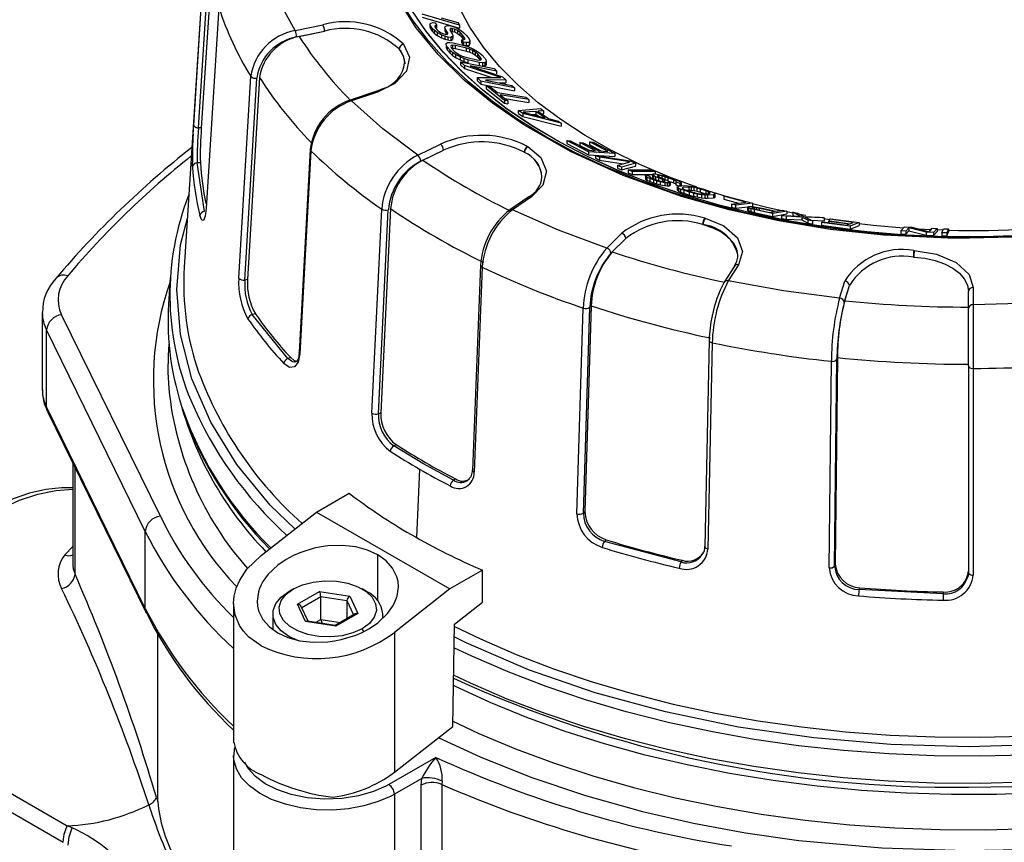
# Model space of a CAD drawing. Header units: millimetres. Extents: x 0 to 699, y 0 to 540.
# Tile 22 of 26: x 460 to 523, y 389 to 442. Entities that reach past the tile are written whole.
import ezdxf

# ---------------------------------------------------------------- set-up
doc = ezdxf.new("R2010")
doc.units = ezdxf.units.MM
doc.header["$LTSCALE"] = 2.5

msp = doc.modelspace()

# ---------------------------------------------------------------- linework, layer by layer
for p, q in [((471.941, 448.392), (470.488, 425.78)), ((471.094, 434.838), (471.908, 447.528)), ((471.393, 434.651), (472.208, 447.341)), ((472.391, 447.341), (471.58, 434.651)), ((472.698, 442.318), (471.896, 429.546)), ((488.019, 441.186), (485.654, 441.895)), ((485.654, 441.708), (488.019, 440.999)), ((486.861, 441.67), (487.917, 441.353)), ((477.547, 440.849), (479.326, 441.223)), ((486.135, 441.256), (486.201, 441.329)), ((486.187, 441.13), (486.135, 441.256)), ((486.135, 441.256), (486.135, 441.069)), ((486.135, 441.069), (486.187, 440.943)), ((486.288, 440.991), (486.187, 441.13)), ((486.187, 441.13), (486.187, 440.943)), ((486.187, 440.943), (486.288, 440.804)), ((486.201, 441.329), (486.337, 441.36)), ((486.418, 440.868), (486.288, 440.991)), ((486.288, 440.991), (486.288, 440.804)), ((486.337, 441.36), (486.463, 441.349)), ((486.597, 440.732), (486.418, 440.868)), ((486.418, 440.868), (486.418, 440.681)), ((486.507, 441.179), (486.449, 441.149)), ((486.449, 441.149), (486.461, 441.078)), ((486.461, 441.078), (486.582, 440.912)), ((486.463, 441.349), (486.585, 441.18)), ((486.585, 441.18), (486.507, 441.179)), ((486.507, 441.179), (486.507, 440.992)), ((486.582, 440.912), (486.692, 440.816)), ((486.585, 440.993), (486.585, 441.18)), ((487.095, 441.021), (487.112, 441.107)), ((487.147, 440.894), (487.095, 441.021)), ((487.095, 441.021), (487.095, 440.834)), ((487.112, 441.107), (487.228, 441.167)), ((487.268, 440.728), (487.147, 440.894)), ((487.147, 440.894), (487.147, 440.707)), ((487.228, 441.167), (487.383, 441.171)), ((487.383, 441.171), (487.628, 441.105)), ((487.447, 440.971), (487.409, 440.914)), ((487.409, 440.914), (487.441, 440.815)), ((487.554, 440.988), (487.447, 440.971)), ((487.447, 440.971), (487.447, 440.785)), ((487.701, 440.949), (487.554, 440.988)), ((487.554, 440.988), (487.554, 440.801)), ((487.628, 441.105), (487.865, 440.996)), ((487.888, 440.853), (487.701, 440.949)), ((487.701, 440.949), (487.701, 440.762)), ((487.865, 440.996), (488.142, 440.83)), ((488.047, 440.743), (487.888, 440.853)), ((487.888, 440.853), (487.888, 440.666)), ((487.917, 441.353), (488.019, 441.186)), ((488.019, 441.186), (488.019, 440.999)), ((477.65, 440.441), (479.428, 440.815)), ((477.813, 440.475), (479.428, 440.815)), ((486.288, 440.804), (486.418, 440.681)), ((486.418, 440.681), (486.597, 440.545)), ((486.873, 440.57), (486.597, 440.732)), ((486.597, 440.732), (486.597, 440.545)), ((486.597, 440.545), (486.873, 440.383)), ((486.692, 440.816), (486.85, 440.707)), ((486.85, 440.707), (487.018, 440.641)), ((487.09, 440.49), (486.873, 440.57)), ((486.873, 440.57), (486.873, 440.383)), ((486.873, 440.383), (487.09, 440.303)), ((487.018, 440.641), (487.116, 440.614)), ((487.286, 440.437), (487.09, 440.49)), ((487.09, 440.49), (487.09, 440.303)), ((487.09, 440.303), (487.286, 440.25)), ((487.095, 440.834), (487.147, 440.707)), ((487.116, 440.614), (487.242, 440.602)), ((487.147, 440.707), (487.204, 440.629)), ((487.242, 440.602), (487.28, 440.658)), ((487.28, 440.658), (487.268, 440.728)), ((487.268, 440.728), (487.268, 440.641)), ((487.462, 440.412), (487.286, 440.437)), ((487.286, 440.437), (487.286, 440.25)), ((487.286, 440.25), (487.462, 440.225)), ((487.441, 440.815), (487.562, 440.649)), ((487.577, 440.468), (487.462, 440.412)), ((487.462, 440.412), (487.462, 440.225)), ((487.462, 440.225), (487.577, 440.282)), ((487.554, 440.801), (487.701, 440.762)), ((487.562, 440.649), (487.594, 440.552)), ((487.594, 440.552), (487.577, 440.468)), ((487.577, 440.468), (487.577, 440.282)), ((487.577, 440.282), (487.594, 440.365)), ((487.594, 440.552), (487.594, 440.365)), ((487.701, 440.762), (487.888, 440.666)), ((487.888, 440.666), (488.047, 440.556)), ((488.177, 440.618), (488.047, 440.743)), ((488.047, 440.743), (488.047, 440.556)), ((488.047, 440.556), (488.177, 440.431)), ((488.142, 440.83), (488.321, 440.692)), ((488.278, 440.106), (488.157, 440.269)), ((488.157, 440.269), (488.284, 440.257)), ((488.157, 440.269), (488.157, 440.082)), ((488.338, 440.396), (488.177, 440.618)), ((488.177, 440.618), (488.177, 440.431)), ((488.177, 440.431), (488.266, 440.308)), ((488.284, 440.257), (488.37, 440.299)), ((488.321, 440.692), (488.471, 440.539)), ((488.37, 440.299), (488.338, 440.396)), ((488.338, 440.396), (488.338, 440.284)), ((488.471, 440.539), (488.632, 440.317)), ((488.632, 440.317), (488.684, 440.193)), ((484.173, 439.68), (484.173, 439.68)), ((484.186, 439.663), (484.186, 439.663)), ((484.445, 439.998), (484.458, 439.981)), ((487.163, 439.932), (487.164, 440.018)), ((487.234, 439.808), (487.163, 439.932)), ((487.163, 439.932), (487.163, 439.745)), ((487.163, 439.745), (487.234, 439.62)), ((487.164, 440.018), (487.26, 440.083)), ((487.422, 439.593), (487.234, 439.808)), ((487.234, 439.808), (487.234, 439.62)), ((487.234, 439.62), (487.422, 439.406)), ((487.26, 440.083), (487.403, 440.093)), ((487.403, 440.093), (487.617, 440.064)), ((487.587, 439.449), (487.422, 439.593)), ((487.422, 439.406), (487.422, 439.593)), ((487.496, 439.896), (487.472, 439.837)), ((487.472, 439.837), (487.518, 439.74)), ((487.592, 439.917), (487.496, 439.896)), ((487.518, 439.74), (487.706, 439.526)), ((487.758, 439.9), (487.592, 439.917)), ((487.592, 439.73), (487.592, 439.917)), ((487.592, 439.73), (487.758, 439.713)), ((487.617, 440.064), (488.329, 439.896)), ((488.47, 439.731), (487.758, 439.9)), ((487.758, 439.713), (487.758, 439.9)), ((487.758, 439.713), (488.47, 439.545)), ((488.157, 440.082), (488.278, 439.919)), ((488.454, 440.081), (488.278, 440.106)), ((488.278, 440.106), (488.278, 439.919)), ((488.278, 439.919), (488.454, 439.894)), ((488.329, 439.896), (488.59, 439.813)), ((488.638, 440.096), (488.454, 440.081)), ((488.454, 440.081), (488.454, 439.894)), ((488.454, 439.894), (488.638, 439.909)), ((488.683, 439.659), (488.47, 439.731)), ((488.47, 439.545), (488.47, 439.731)), ((488.59, 439.813), (488.826, 439.713)), ((488.684, 440.193), (488.638, 440.096)), ((488.638, 440.096), (488.638, 439.909)), ((488.638, 439.909), (488.684, 440.006)), ((488.873, 439.571), (488.683, 439.659)), ((488.683, 439.472), (488.683, 439.659)), ((488.684, 440.193), (488.684, 440.006)), ((488.826, 439.713), (489.11, 439.558)), ((487.422, 439.406), (487.587, 439.262)), ((487.776, 439.32), (487.587, 439.449)), ((487.587, 439.449), (487.587, 439.262)), ((487.587, 439.262), (487.776, 439.133)), ((487.706, 439.526), (487.848, 439.408)), ((488.06, 439.17), (487.776, 439.32)), ((487.776, 439.32), (487.776, 439.133)), ((487.776, 439.133), (488.06, 438.983)), ((487.848, 439.408), (488.013, 439.306)), ((488.013, 439.306), (488.203, 439.22)), ((488.296, 439.073), (488.06, 439.17)), ((488.06, 439.17), (488.06, 438.983)), ((488.06, 438.983), (488.296, 438.886)), ((488.203, 439.22), (488.416, 439.148)), ((488.557, 438.991), (488.296, 439.073)), ((488.296, 439.073), (488.296, 438.886)), ((488.416, 439.148), (489.128, 438.98)), ((488.47, 439.545), (488.683, 439.472)), ((489.269, 438.823), (488.557, 438.991)), ((488.557, 438.991), (488.557, 438.804)), ((488.683, 439.472), (488.873, 439.384)), ((489.038, 439.467), (488.873, 439.571)), ((488.873, 439.384), (488.873, 439.571)), ((488.873, 439.384), (489.038, 439.28)), ((489.18, 439.348), (489.038, 439.467)), ((489.038, 439.28), (489.038, 439.467)), ((489.038, 439.28), (489.18, 439.161)), ((489.11, 439.558), (489.299, 439.427)), ((489.128, 438.98), (489.294, 438.962)), ((489.368, 439.133), (489.18, 439.348)), ((489.18, 439.161), (489.18, 439.348)), ((489.18, 439.161), (489.368, 438.946)), ((489.294, 438.962), (489.39, 438.981)), ((489.299, 439.427), (489.464, 439.281)), ((489.414, 439.038), (489.368, 439.133)), ((489.368, 438.946), (489.368, 439.133)), ((489.39, 438.981), (489.414, 439.038)), ((489.464, 439.281), (489.652, 439.066)), ((489.652, 439.066), (489.723, 438.944)), ((484.54, 438.817), (484.543, 438.735)), ((484.543, 438.735), (484.543, 438.735)), ((488.333, 438.624), (488.089, 438.862)), ((488.089, 438.862), (490.225, 438.434)), ((488.089, 438.862), (488.089, 438.675)), ((488.089, 438.675), (488.333, 438.437)), ((488.296, 438.886), (488.557, 438.804)), ((490.647, 437.852), (488.333, 438.624)), ((488.333, 438.624), (488.333, 438.437)), ((488.333, 438.437), (490.085, 437.853)), ((490.387, 438.275), (488.706, 438.612)), ((488.706, 438.612), (490.766, 437.91)), ((489.483, 438.793), (489.269, 438.823)), ((489.269, 438.823), (489.269, 438.636)), ((489.626, 438.801), (489.483, 438.793)), ((489.483, 438.793), (489.483, 438.606)), ((489.483, 438.606), (489.626, 438.614)), ((489.722, 438.861), (489.626, 438.801)), ((489.626, 438.801), (489.626, 438.614)), ((489.626, 438.614), (489.722, 438.674)), ((489.723, 438.944), (489.722, 438.861)), ((489.722, 438.861), (489.722, 438.674)), ((489.722, 438.674), (489.723, 438.757)), ((489.723, 438.944), (489.723, 438.757)), ((490.225, 438.434), (490.387, 438.275)), ((473.966, 425.086), (474.731, 437.937)), ((474.351, 424.969), (475.116, 437.82)), ((475.289, 437.856), (474.526, 425.006)), ((489.388, 437.629), (489.145, 437.854)), ((489.145, 437.854), (490.647, 437.852)), ((489.145, 437.854), (489.145, 437.667)), ((490.387, 438.275), (490.387, 438.088)), ((490.766, 437.91), (490.983, 437.704)), ((489.145, 437.667), (489.388, 437.442)), ((491.524, 437.201), (489.388, 437.629)), ((489.388, 437.629), (489.388, 437.442)), ((489.388, 437.442), (491.524, 437.014)), ((490.983, 437.704), (489.68, 437.687)), ((489.68, 437.687), (491.362, 437.351)), ((490.889, 436.407), (489.733, 437.335)), ((489.733, 437.335), (489.949, 437.299)), ((489.733, 437.148), (489.733, 437.335)), ((489.733, 437.148), (490.889, 436.22)), ((489.949, 437.299), (490.436, 436.902)), ((490.556, 437.512), (490.983, 437.518)), ((490.983, 437.704), (490.983, 437.518)), ((491.362, 437.351), (491.524, 437.201)), ((491.524, 437.201), (491.524, 437.014)), ((482.698, 436.97), (481.059, 436.424)), ((482.793, 436.93), (481.154, 436.384)), ((490.436, 436.902), (492.25, 436.602)), ((492.432, 436.456), (490.618, 436.756)), ((490.618, 436.756), (491.105, 436.372)), ((490.918, 436.519), (492.432, 436.269)), ((492.25, 436.602), (492.432, 436.456)), ((492.432, 436.456), (492.432, 436.269)), ((491.105, 436.372), (490.889, 436.407)), ((490.889, 436.407), (490.889, 436.22)), ((490.889, 436.22), (491.105, 436.184)), ((491.105, 436.372), (491.105, 436.184)), ((491.784, 435.76), (493.173, 435.881)), ((493.173, 435.881), (493.373, 435.739)), ((492.051, 435.575), (491.784, 435.76)), ((491.784, 435.573), (491.784, 435.76)), ((491.784, 435.573), (492.051, 435.388)), ((494.506, 434.957), (492.051, 435.575)), ((492.051, 435.575), (492.051, 435.388)), ((492.051, 435.388), (494.506, 434.77)), ((492.885, 435.708), (492.081, 435.645)), ((492.081, 435.645), (493.485, 435.292)), ((492.648, 435.503), (492.885, 435.521)), ((493.485, 435.292), (492.885, 435.708)), ((492.885, 435.708), (492.885, 435.521)), ((492.885, 435.521), (493.062, 435.398)), ((493.373, 435.739), (493.015, 435.71)), ((493.015, 435.71), (493.682, 435.248)), ((493.256, 435.543), (493.373, 435.552)), ((493.373, 435.739), (493.373, 435.552)), ((493.682, 435.248), (494.306, 435.092)), ((471.061, 434.258), (471.094, 434.838)), ((471.58, 434.651), (471.393, 434.651)), ((494.306, 435.092), (494.506, 434.957)), ((494.506, 434.957), (494.506, 434.77)), ((485.363, 432.914), (486.813, 433.616)), ((492.348, 433.476), (492.371, 433.463)), ((496.245, 433.125), (494.855, 433.851)), ((494.855, 433.851), (495.069, 433.837)), ((494.855, 433.851), (494.855, 433.664)), ((494.855, 433.664), (496.245, 432.938)), ((495.069, 433.837), (496.228, 433.229)), ((496.691, 433.199), (495.687, 433.725)), ((495.687, 433.725), (495.901, 433.711)), ((495.687, 433.725), (495.687, 433.538)), ((495.687, 433.538), (496.284, 433.226)), ((495.901, 433.711), (496.905, 433.186)), ((497.476, 433.149), (496.317, 433.757)), ((496.317, 433.757), (496.531, 433.743)), ((496.317, 433.57), (496.317, 433.757)), ((496.317, 433.57), (497.07, 433.175)), ((496.531, 433.743), (497.922, 433.017)), ((478.519, 433.288), (477.814, 420.363)), ((478.56, 433.197), (477.855, 420.272)), ((485.556, 432.536), (487.006, 433.239)), ((485.688, 432.601), (487.006, 433.239)), ((492.136, 433.109), (492.159, 433.096)), ((492.136, 433.109), (492.136, 433.109)), ((492.136, 433.109), (492.159, 433.096)), ((492.159, 433.096), (492.159, 433.096)), ((496.228, 433.229), (496.691, 433.199)), ((497.922, 433.017), (496.245, 433.125)), ((496.245, 433.125), (496.245, 432.938)), ((496.245, 432.938), (497.922, 432.831)), ((496.94, 432.79), (496.694, 432.905)), ((496.694, 432.905), (498.894, 432.558)), ((496.694, 432.905), (496.694, 432.718)), ((496.694, 432.718), (496.94, 432.603)), ((496.905, 433.186), (497.476, 433.149)), ((498.861, 432.489), (496.94, 432.79)), ((496.94, 432.79), (496.94, 432.603)), ((497.922, 433.017), (497.922, 432.831)), ((471.02, 432.183), (471.014, 432.442)), ((471.787, 429.331), (471.319, 432.421)), ((471.523, 432.421), (471.319, 432.421)), ((496.94, 432.603), (498.436, 432.368)), ((498.087, 432.27), (498.861, 432.489)), ((498.333, 432.162), (498.087, 432.27)), ((498.087, 432.27), (498.087, 432.083)), ((498.087, 432.083), (498.333, 431.975)), ((499.222, 432.409), (498.333, 432.162)), ((498.333, 431.975), (499.222, 432.222)), ((498.333, 432.162), (498.333, 431.975)), ((498.894, 432.558), (499.222, 432.409)), ((499.222, 432.409), (499.222, 432.222)), ((493.273, 431.544), (493.273, 431.544)), ((499.027, 431.876), (498.772, 431.98)), ((498.772, 431.98), (498.772, 431.793)), ((498.772, 431.98), (500.223, 431.977)), ((498.772, 431.793), (499.027, 431.689)), ((499.027, 431.876), (499.027, 431.689)), ((500.478, 431.872), (499.027, 431.876)), ((499.027, 431.689), (500.321, 431.686)), ((499.859, 431.64), (499.902, 431.658)), ((499.875, 431.586), (499.859, 431.64)), ((499.859, 431.64), (499.859, 431.452)), ((499.859, 431.452), (499.875, 431.399)), ((499.963, 431.518), (499.875, 431.586)), ((499.875, 431.586), (499.875, 431.399)), ((499.902, 431.658), (500.165, 431.558)), ((500.153, 431.434), (499.963, 431.518)), ((499.963, 431.518), (499.963, 431.33)), ((500.165, 431.558), (500.151, 431.54)), ((500.151, 431.54), (500.18, 431.505)), ((500.153, 431.434), (500.152, 431.247)), ((500.371, 431.352), (500.153, 431.434)), ((500.165, 431.523), (500.165, 431.558)), ((500.18, 431.505), (500.282, 431.455)), ((500.223, 431.977), (500.478, 431.872)), ((500.282, 431.455), (500.545, 431.357)), ((500.321, 431.687), (500.35, 431.723)), ((500.381, 431.616), (500.321, 431.687)), ((500.321, 431.687), (500.321, 431.5)), ((500.321, 431.5), (500.381, 431.429)), ((500.35, 431.723), (500.494, 431.727)), ((500.498, 431.548), (500.381, 431.616)), ((500.381, 431.616), (500.381, 431.429)), ((500.478, 431.872), (500.478, 431.727)), ((500.494, 431.727), (500.697, 431.696)), ((500.687, 431.465), (500.498, 431.548)), ((500.498, 431.548), (500.498, 431.361)), ((500.728, 431.625), (500.641, 431.623)), ((500.641, 431.623), (500.641, 431.587)), ((500.641, 431.587), (500.715, 431.536)), ((500.949, 431.366), (500.687, 431.465)), ((500.687, 431.465), (500.687, 431.278)), ((500.697, 431.696), (500.988, 431.631)), ((500.715, 431.536), (500.861, 431.469)), ((500.902, 431.593), (500.728, 431.625)), ((500.728, 431.625), (500.728, 431.53)), ((500.861, 431.469), (501.123, 431.371)), ((501.091, 431.545), (500.902, 431.593)), ((500.902, 431.593), (500.902, 431.477)), ((500.988, 431.631), (501.221, 431.566)), ((501.294, 431.479), (501.091, 431.545)), ((501.091, 431.545), (501.091, 431.358)), ((501.221, 431.566), (501.468, 431.483)), ((501.644, 431.349), (501.294, 431.479)), ((501.294, 431.479), (501.294, 431.292)), ((501.468, 431.483), (501.818, 431.353)), ((499.875, 431.399), (499.963, 431.33)), ((499.963, 431.33), (500.152, 431.247)), ((500.152, 431.247), (500.371, 431.165)), ((500.575, 431.288), (500.371, 431.352)), ((500.371, 431.352), (500.371, 431.165)), ((500.371, 431.165), (500.575, 431.101)), ((500.545, 431.357), (500.705, 431.309)), ((500.808, 431.226), (500.575, 431.288)), ((500.575, 431.288), (500.575, 431.101)), ((500.575, 431.101), (500.808, 431.039)), ((500.705, 431.309), (500.894, 431.262)), ((501.098, 431.165), (500.808, 431.226)), ((500.808, 431.226), (500.808, 431.039)), ((500.808, 431.039), (501.098, 430.978)), ((500.894, 431.262), (501.024, 431.248)), ((501.052, 431.317), (500.949, 431.366)), ((500.949, 431.366), (500.949, 431.278)), ((501.024, 431.248), (501.082, 431.249)), ((501.125, 431.267), (501.052, 431.317)), ((501.052, 431.317), (501.052, 431.249)), ((501.082, 431.249), (501.125, 431.267)), ((501.258, 431.152), (501.098, 431.165)), ((501.098, 431.165), (501.098, 430.978)), ((501.098, 430.978), (501.258, 430.965)), ((501.123, 431.371), (501.269, 431.305)), ((501.373, 431.155), (501.258, 431.152)), ((501.258, 431.152), (501.258, 430.965)), ((501.258, 430.965), (501.373, 430.968)), ((501.269, 431.305), (501.386, 431.24)), ((501.445, 431.173), (501.373, 431.155)), ((501.373, 431.155), (501.373, 430.968)), ((501.373, 430.968), (501.445, 430.986)), ((501.386, 431.24), (501.445, 431.173)), ((501.438, 431.239), (501.644, 431.162)), ((501.445, 431.173), (501.445, 430.986)), ((501.79, 431.283), (501.644, 431.349)), ((501.644, 431.349), (501.644, 431.162)), ((501.644, 431.162), (501.79, 431.097)), ((501.835, 431.233), (501.79, 431.283)), ((501.79, 431.283), (501.79, 431.097)), ((501.79, 431.097), (501.791, 431.095)), ((501.791, 431.215), (501.835, 431.233)), ((502.054, 431.121), (501.791, 431.215)), ((501.791, 431.215), (501.791, 431.029)), ((501.791, 431.029), (501.989, 430.957)), ((501.818, 431.353), (502.007, 431.272)), ((501.894, 430.888), (501.906, 430.925)), ((501.974, 430.82), (501.894, 430.888)), ((501.894, 430.888), (501.894, 430.701)), ((501.906, 430.925), (501.989, 430.95)), ((502.104, 430.757), (501.974, 430.82)), ((501.974, 430.82), (501.974, 430.633)), ((501.989, 430.95), (502.375, 430.977)), ((502.007, 431.272), (502.139, 431.19)), ((502.126, 431.139), (502.054, 431.121)), ((502.054, 431.121), (502.054, 430.954)), ((502.139, 431.19), (502.126, 431.139)), ((502.126, 431.139), (502.126, 430.959)), ((502.128, 430.959), (502.139, 431.003)), ((502.139, 431.19), (502.139, 431.003)), ((502.262, 430.859), (502.205, 430.837)), ((502.205, 430.837), (502.219, 430.801)), ((502.648, 430.886), (502.262, 430.859)), ((502.262, 430.777), (502.262, 430.859)), ((502.375, 430.977), (502.549, 430.971)), ((502.549, 430.971), (502.743, 430.947)), ((502.797, 430.878), (502.648, 430.886)), ((502.648, 430.699), (502.648, 430.886)), ((502.743, 430.947), (503.028, 430.894)), ((502.965, 430.853), (502.797, 430.878)), ((502.797, 430.691), (502.797, 430.878)), ((503.153, 430.812), (502.965, 430.853)), ((502.965, 430.667), (502.965, 430.853)), ((503.028, 430.894), (503.262, 430.838)), ((503.361, 430.755), (503.153, 430.812)), ((503.153, 430.626), (503.153, 430.812)), ((503.262, 430.838), (503.516, 430.766)), ((492.444, 430.27), (491.227, 429.433)), ((492.614, 430.267), (491.397, 429.43)), ((501.894, 430.701), (501.974, 430.633)), ((501.974, 430.633), (502.104, 430.57)), ((502.307, 430.681), (502.104, 430.757)), ((502.104, 430.757), (502.104, 430.57)), ((502.104, 430.57), (502.307, 430.494)), ((502.219, 430.801), (502.304, 430.753)), ((502.304, 430.753), (502.461, 430.692)), ((502.671, 430.565), (502.307, 430.681)), ((502.307, 430.681), (502.307, 430.494)), ((502.307, 430.494), (502.671, 430.378)), ((502.461, 430.692), (502.826, 430.576)), ((502.477, 430.687), (502.648, 430.699)), ((502.648, 430.699), (502.797, 430.691)), ((502.925, 430.495), (502.671, 430.565)), ((502.671, 430.378), (502.671, 430.565)), ((502.671, 430.378), (502.925, 430.308)), ((502.797, 430.691), (502.965, 430.667)), ((502.826, 430.576), (503.034, 430.52)), ((503.159, 430.442), (502.925, 430.495)), ((502.925, 430.495), (502.925, 430.308)), ((502.925, 430.308), (503.159, 430.255)), ((502.965, 430.667), (503.153, 430.626)), ((503.034, 430.52), (503.222, 430.481)), ((503.153, 430.626), (503.361, 430.568)), ((503.444, 430.393), (503.159, 430.442)), ((503.159, 430.442), (503.159, 430.255)), ((503.159, 430.255), (503.444, 430.206)), ((503.222, 430.481), (503.39, 430.458)), ((503.726, 430.639), (503.361, 430.755)), ((503.361, 430.568), (503.361, 430.755)), ((503.361, 430.568), (503.693, 430.462)), ((503.39, 430.458), (503.539, 430.452)), ((503.638, 430.373), (503.444, 430.393)), ((503.444, 430.393), (503.444, 430.206)), ((503.444, 430.206), (503.638, 430.186)), ((503.516, 430.766), (503.88, 430.65)), ((503.539, 430.452), (503.925, 430.479)), ((503.812, 430.368), (503.638, 430.373)), ((503.638, 430.373), (503.638, 430.186)), ((503.638, 430.186), (503.812, 430.181)), ((503.883, 430.58), (503.726, 430.639)), ((503.726, 430.465), (503.726, 430.639)), ((504.198, 430.395), (503.812, 430.368)), ((503.812, 430.368), (503.812, 430.181)), ((503.812, 430.181), (504.198, 430.208)), ((503.88, 430.65), (504.083, 430.576)), ((503.968, 430.534), (503.883, 430.58)), ((503.883, 430.488), (503.883, 430.58)), ((503.925, 430.479), (503.982, 430.5)), ((503.982, 430.5), (503.968, 430.534)), ((503.968, 430.495), (503.968, 430.534)), ((504.083, 430.576), (504.214, 430.516)), ((504.281, 430.418), (504.198, 430.395)), ((504.198, 430.395), (504.198, 430.208)), ((504.198, 430.208), (504.281, 430.231)), ((504.214, 430.516), (504.293, 430.453)), ((504.923, 430.308), (504.259, 430.512)), ((504.293, 430.453), (504.281, 430.418)), ((504.281, 430.418), (504.281, 430.231)), ((504.281, 430.231), (504.293, 430.266)), ((504.293, 430.453), (504.293, 430.266)), ((504.849, 430.299), (504.984, 430.315)), ((506.266, 429.915), (504.849, 430.299)), ((504.849, 430.299), (504.849, 430.112)), ((504.984, 430.315), (506.683, 429.859)), ((504.849, 430.112), (505.792, 429.856)), ((505.345, 429.801), (506.266, 429.915)), ((505.629, 429.728), (505.345, 429.801)), ((505.345, 429.801), (505.345, 429.614)), ((505.345, 429.614), (505.629, 429.541)), ((506.683, 429.859), (505.629, 429.728)), ((505.629, 429.541), (505.629, 429.728)), ((505.629, 429.541), (506.377, 429.634)), ((506.368, 429.613), (506.377, 429.636)), ((506.437, 429.565), (506.368, 429.613)), ((506.368, 429.613), (506.368, 429.426)), ((506.377, 429.636), (506.454, 429.65)), ((506.574, 429.509), (506.437, 429.565)), ((506.437, 429.565), (506.437, 429.378)), ((506.454, 429.65), (506.56, 429.649)), ((506.502, 429.649), (506.683, 429.672)), ((506.56, 429.649), (506.782, 429.629)), ((506.669, 429.567), (506.66, 429.545)), ((506.726, 429.578), (506.669, 429.567)), ((506.669, 429.541), (506.669, 429.567)), ((506.683, 429.859), (506.683, 429.672)), ((506.832, 429.577), (506.726, 429.578)), ((506.782, 429.629), (507.034, 429.595)), ((506.968, 429.562), (506.832, 429.577)), ((506.832, 429.483), (506.832, 429.577)), ((507.133, 429.532), (506.968, 429.562)), ((506.968, 429.452), (506.968, 429.562)), ((507.034, 429.595), (507.296, 429.543)), ((482.443, 416.489), (483.067, 429.482)), ((482.866, 416.454), (483.49, 429.447)), ((483.631, 429.515), (483.009, 416.523)), ((506.368, 429.426), (506.437, 429.378)), ((506.437, 429.378), (506.574, 429.322)), ((506.798, 429.45), (506.574, 429.509)), ((506.574, 429.509), (506.574, 429.322)), ((506.574, 429.322), (506.798, 429.263)), ((506.66, 429.545), (506.719, 429.516)), ((506.719, 429.516), (506.845, 429.479)), ((507.964, 429.195), (506.798, 429.45)), ((506.798, 429.45), (506.798, 429.263)), ((506.798, 429.263), (507.964, 429.008)), ((506.845, 429.479), (507.768, 429.275)), ((508.056, 429.329), (507.133, 429.532)), ((507.133, 429.415), (507.133, 429.532)), ((507.296, 429.543), (508.171, 429.35)), ((507.768, 429.275), (508.056, 429.329)), ((508.865, 429.363), (507.964, 429.195)), ((507.964, 429.195), (507.964, 429.008)), ((507.964, 429.008), (508.865, 429.177)), ((508.171, 429.35), (508.573, 429.425)), ((508.822, 429.026), (508.523, 429.083)), ((508.523, 429.083), (509.729, 429.024)), ((508.523, 429.083), (508.523, 428.896)), ((508.573, 429.425), (508.865, 429.363)), ((509.816, 428.98), (508.822, 429.026)), ((508.822, 429.026), (508.822, 428.839)), ((508.865, 429.363), (508.865, 429.177)), ((509.258, 429.226), (508.865, 429.307)), ((509.729, 429.024), (509.258, 429.284)), ((509.258, 429.284), (509.557, 429.227)), ((509.258, 429.284), (509.258, 429.097)), ((509.258, 429.097), (509.358, 429.042)), ((509.557, 429.227), (509.957, 429.019)), ((510.215, 428.779), (509.816, 428.98)), ((509.816, 428.98), (509.816, 428.793)), ((509.957, 429.019), (510.951, 428.98)), ((511.249, 428.93), (510.028, 428.971)), ((510.028, 428.971), (510.514, 428.729)), ((510.951, 428.98), (511.249, 428.93)), ((511.249, 428.93), (511.249, 428.744)), ((503.513, 428.506), (503.513, 428.506)), ((503.542, 428.498), (503.542, 428.498)), ((503.639, 428.908), (503.668, 428.9)), ((508.523, 428.896), (508.822, 428.839)), ((508.822, 428.839), (509.816, 428.793)), ((509.816, 428.793), (510.215, 428.592)), ((510.514, 428.729), (510.215, 428.779)), ((510.215, 428.779), (510.215, 428.592)), ((510.215, 428.592), (510.514, 428.542)), ((510.43, 428.771), (511.249, 428.744)), ((510.514, 428.729), (510.514, 428.542)), ((511.085, 428.641), (511.158, 428.67)), ((512.911, 428.395), (511.085, 428.641)), ((511.085, 428.641), (511.085, 428.454)), ((511.085, 428.454), (512.911, 428.208)), ((511.158, 428.67), (512.679, 428.462)), ((511.581, 428.808), (511.249, 428.861)), ((511.518, 428.703), (511.59, 428.732)), ((512.836, 428.525), (511.518, 428.703)), ((511.518, 428.703), (511.518, 428.621)), ((511.581, 428.839), (511.653, 428.868)), ((513.102, 428.631), (511.581, 428.839)), ((511.581, 428.728), (511.581, 428.839)), ((511.59, 428.732), (512.909, 428.553)), ((511.653, 428.868), (513.479, 428.622)), ((512.679, 428.462), (512.836, 428.525)), ((512.909, 428.553), (513.102, 428.631)), ((513.479, 428.622), (512.911, 428.395)), ((512.911, 428.208), (513.479, 428.435)), ((512.911, 428.395), (512.911, 428.208)), ((513.479, 428.622), (513.479, 428.435)), ((516.14, 428.094), (516.359, 428.353)), ((516.359, 428.353), (516.826, 428.324)), ((516.826, 428.324), (517.932, 428.034)), ((497.408, 427.001), (498.355, 427.947)), ((516.451, 428.074), (516.14, 428.094)), ((516.14, 428.094), (516.14, 427.907)), ((516.14, 427.907), (516.451, 427.887)), ((516.638, 428.295), (516.451, 428.074)), ((516.451, 427.887), (516.638, 428.108)), ((516.451, 428.074), (516.451, 427.887)), ((517.748, 428.007), (516.638, 428.295)), ((516.638, 428.295), (516.638, 428.108)), ((516.638, 428.108), (517.748, 427.82)), ((518.077, 428.173), (517.192, 428.215)), ((518.215, 427.988), (517.748, 428.007)), ((517.748, 428.007), (517.748, 427.82)), ((517.748, 427.82), (518.215, 427.801)), ((517.932, 428.034), (518.123, 428.26)), ((518.123, 428.26), (518.434, 428.248)), ((518.434, 428.248), (518.215, 427.988)), ((518.215, 427.801), (518.434, 428.061)), ((518.215, 427.988), (518.215, 427.801)), ((518.434, 428.248), (518.434, 428.061)), ((518.817, 428.147), (518.434, 428.159)), ((518.749, 427.974), (518.852, 428.237)), ((519.061, 427.966), (518.749, 427.974)), ((518.749, 427.974), (518.749, 427.786)), ((518.749, 427.786), (519.061, 427.779)), ((518.852, 428.237), (519.164, 428.23)), ((519.164, 428.23), (519.061, 427.966)), ((519.061, 427.779), (519.164, 428.043)), ((519.061, 427.966), (519.061, 427.779)), ((519.164, 428.23), (519.164, 428.043)), ((497.668, 426.669), (498.614, 427.615)), ((497.755, 426.756), (498.614, 427.615)), ((505.737, 426.51), (505.733, 426.413)), ((505.737, 426.51), (505.737, 426.51)), ((516.93, 426.428), (516.93, 426.428)), ((516.956, 426.845), (516.987, 426.843)), ((516.961, 426.426), (516.961, 426.426)), ((489.364, 425.916), (488.841, 412.866)), ((505.536, 425.86), (504.889, 424.834)), ((505.79, 425.945), (505.142, 424.919)), ((489.473, 425.783), (488.949, 412.733)), ((469.602, 425.102), (469.494, 423.433)), ((474.526, 425.006), (474.351, 424.969)), ((512.231, 423.822), (512.559, 424.898)), ((512.526, 423.547), (512.855, 424.623)), ((512.556, 423.646), (512.855, 424.623)), ((520.432, 423.248), (520.432, 424.24)), ((520.732, 424.485), (520.732, 423.393)), ((496.412, 423.324), (496.006, 410.228)), ((461.453, 422.889), (461.453, 417.99)), ((468.971, 409.939), (462.68, 422.762)), ((475.019, 422.82), (474.828, 422.78)), ((477.099, 419.968), (474.828, 422.78)), ((495.501, 410.085), (495.909, 423.182)), ((495.913, 410.134), (496.32, 423.232)), ((520.432, 423.148), (520.432, 423.248)), ((520.432, 419.502), (520.432, 423.148)), ((468.009, 408.966), (461.718, 421.788)), ((461.718, 416.889), (461.718, 421.788)), ((503.92, 421.128), (503.642, 407.996)), ((504.119, 420.972), (503.841, 407.84)), ((503.938, 421.181), (503.923, 421.128)), ((477.275, 420.027), (477.099, 419.968)), ((511.567, 406.645), (511.708, 419.798)), ((511.916, 406.772), (512.058, 419.925)), ((512.09, 420.029), (511.949, 406.878)), ((520.432, 419.502), (520.432, 406.342)), ((520.734, 419.342), (520.734, 406.182)), ((468.009, 404.066), (461.718, 416.889)), ((461.782, 416.605), (468.074, 403.783)), ((483.009, 416.523), (482.866, 416.454)), ((483.838, 414.413), (483.994, 414.488)), ((485.685, 413.286), (483.838, 414.413)), ((463.386, 413.336), (463.386, 406.947)), ((487.637, 412.219), (485.685, 413.286)), ((463.538, 406.233), (463.538, 413.028)), ((485.474, 412.931), (485.281, 408.573)), ((487.768, 412.309), (487.637, 412.219)), ((478.925, 410.199), (481.001, 411.397)), ((475.389, 407.438), (478.925, 410.199)), ((478.925, 410.199), (487.41, 405.3)), ((496.006, 410.228), (495.913, 410.134)), ((468.009, 404.066), (468.009, 408.966)), ((497.363, 408.431), (497.261, 408.329)), ((502.131, 407.018), (497.261, 408.329)), ((462.887, 407.468), (463.386, 408.009)), ((503.644, 407.996), (503.66, 408.049)), ((482.814, 404.549), (482.814, 407.473)), ((502.2, 407.129), (502.131, 407.018)), ((489.486, 406.499), (487.41, 405.3)), ((489.486, 404.457), (489.486, 406.499)), ((511.949, 406.878), (511.916, 406.772)), ((520.432, 406.342), (520.391, 406.081)), ((520.453, 406.283), (520.399, 406.071)), ((520.455, 406.28), (520.432, 406.342)), ((477.44, 405.3), (477.157, 405.137)), ((477.708, 404.332), (479.116, 405.145)), ((479.116, 405.145), (481.04, 404.848)), ((482.107, 405.136), (481.824, 405.3)), ((487.41, 405.3), (483.874, 402.539)), ((513.514, 405.378), (513.479, 405.263)), ((518.832, 404.992), (513.479, 405.263)), ((518.832, 405.11), (518.832, 404.992)), ((477.971, 404.116), (479.183, 404.817)), ((479.183, 404.817), (480.856, 404.558)), ((479.183, 403.367), (479.183, 404.817)), ((480.856, 404.558), (480.856, 403.409)), ((480.856, 404.558), (481.277, 403.652)), ((481.04, 404.848), (481.556, 403.737)), ((473.632, 404.378), (473.632, 395.498)), ((478.223, 403.221), (477.708, 404.332)), ((478.377, 403.242), (477.937, 404.19)), ((487.701, 403.067), (489.486, 404.457)), ((476.132, 403.708), (476.132, 402.732)), ((480.147, 402.924), (478.223, 403.221)), ((480.109, 402.974), (478.331, 403.249)), ((478.841, 403.17), (479.183, 403.367)), ((479.183, 403.367), (479.283, 403.101)), ((479.183, 403.367), (480.445, 403.172)), ((481.379, 403.711), (480.099, 402.972)), ((481.556, 403.737), (480.147, 402.924)), ((483.132, 403.453), (483.132, 403.708)), ((481.923, 402.597), (481.824, 402.769)), ((487.602, 396.539), (487.701, 403.067)), ((468.804, 391.752), (468.804, 402.434)), ((483.874, 402.539), (483.874, 393.628)), ((448.551, 398.588), (463.027, 390.23)), ((448.307, 397.53), (462.784, 389.173)), ((483.874, 393.628), (487.602, 396.539)), ((473.632, 394.685), (473.632, 384.988)), ((486.517, 394.578), (483.521, 392.848)), ((485.616, 393.241), (483.874, 392.236)), ((485.571, 392.807), (485.616, 393.241)), ((483.521, 392.848), (483.328, 392.742)), ((485.571, 387.908), (485.571, 392.807)), ((486.915, 393.072), (486.889, 392.856)), ((486.889, 392.856), (486.889, 387.957)), ((468.717, 392.042), (468.804, 391.752)), ((483.874, 392.236), (483.874, 374.712)), ((463.345, 390.091), (463.027, 390.23))]:
    msp.add_line(p, q)
at = {"flags": 128}
for points in [[(524.132, 427.709), (519.591, 427.611), (515.03, 427.827), (511.656, 428.195), (508.352, 428.736), (505.197, 429.433), (502.16, 430.289), (498.451, 431.618), (495.098, 433.146), (492.129, 434.839), (490.121, 436.225), (488.316, 437.702), (486.659, 439.333), (485.249, 441.04), (483.734, 443.488), (482.722, 446.045), (482.241, 448.672), (482.239, 450.654), (482.545, 452.629), (483.145, 454.549), (484.036, 456.431), (485.607, 458.782), (487.585, 460.968), (489.912, 462.967)], [(493.505, 434.098), (491.733, 435.193), (490.095, 436.355), (488.597, 437.579), (487.247, 438.859), (486.052, 440.189), (485.016, 441.563), (484.145, 442.975), (483.443, 444.417), (482.912, 445.884), (482.556, 447.368), (482.375, 448.863), (482.372, 450.362), (482.545, 451.857), (482.894, 453.342), (483.418, 454.809), (484.114, 456.253), (484.978, 457.666), (486.008, 459.042), (487.197, 460.374), (488.54, 461.656), (490.032, 462.882)], [(477.547, 440.849), (476.454, 442.873), (475.648, 444.941)], [(523.948, 427.804), (521.462, 427.717), (518.972, 427.725), (516.489, 427.828), (514.023, 428.026), (511.585, 428.318), (509.185, 428.702), (506.835, 429.176), (504.544, 429.74), (502.323, 430.39), (500.181, 431.123), (498.128, 431.936), (496.173, 432.826), (494.324, 433.788), (492.589, 434.819), (490.976, 435.914), (489.492, 437.069), (488.143, 438.277), (486.936, 439.534), (485.876, 440.835), (484.967, 442.173)], [(523.877, 427.798), (521.401, 427.714), (518.921, 427.724), (516.447, 427.829), (513.991, 428.027), (511.563, 428.319), (509.173, 428.702), (506.833, 429.175), (504.551, 429.736), (502.338, 430.383), (500.204, 431.112), (498.158, 431.921), (496.209, 432.806), (494.364, 433.763), (492.633, 434.789), (491.023, 435.877), (489.54, 437.025), (488.192, 438.227), (486.984, 439.477), (485.921, 440.771), (485.008, 442.102)], [(503.137, 430.883), (501.399, 431.525), (499.504, 432.331), (497.712, 433.212), (496.03, 434.163), (494.467, 435.179), (493.031, 436.256), (491.728, 437.388), (490.566, 438.569), (489.549, 439.795), (488.683, 441.059), (487.972, 442.354)], [(484.458, 439.981), (484.83, 439.167), (484.653, 438.269), (483.906, 437.475), (482.793, 436.93)], [(483.189, 437.165), (482.723, 436.979), (482.697, 436.971)], [(481.154, 436.384), (481.096, 436.423), (481.055, 436.419)], [(485.363, 432.914), (483.137, 434.6), (481.154, 436.384)], [(471.094, 434.838), (471.099, 434.804), (471.116, 434.771), (471.144, 434.739), (471.181, 434.711), (471.226, 434.688), (471.278, 434.669), (471.335, 434.657), (471.393, 434.651)], [(540.336, 430.901), (538.126, 430.176), (535.837, 429.538), (533.479, 428.99), (531.063, 428.533), (528.599, 428.171), (526.1, 427.904), (523.574, 427.734), (521.035, 427.662), (518.494, 427.688), (515.96, 427.811), (513.447, 428.032), (510.965, 428.349), (508.525, 428.761), (506.138, 429.267), (503.815, 429.862), (501.566, 430.547), (499.401, 431.316), (497.33, 432.167), (495.361, 433.095), (493.505, 434.098)], [(492.371, 433.463), (493.203, 432.771), (493.569, 431.893), (493.338, 430.999), (492.614, 430.267)], [(478.527, 433.305), (478.522, 433.26), (478.56, 433.197)], [(508.436, 429.399), (507.602, 429.59), (506.683, 429.818)], [(471.896, 429.546), (471.832, 429.031), (471.729, 428.76), (471.607, 428.775), (471.491, 429.074)], [(491.397, 429.43), (491.309, 429.454), (491.235, 429.437), (491.23, 429.432)], [(497.408, 427.001), (494.318, 428.145), (491.397, 429.43)], [(510.071, 429.067), (509.809, 429.117), (509.693, 429.139)], [(477.543, 409.12), (475.964, 410.641), (473.848, 413.224), (472.182, 415.913), (470.979, 418.684), (470.253, 421.509), (470.01, 424.363), (470.253, 427.216), (470.69, 428.915)], [(503.542, 428.498), (503.538, 428.499), (503.534, 428.5), (503.531, 428.501), (503.527, 428.502), (503.523, 428.503), (503.52, 428.504), (503.516, 428.505), (503.513, 428.506)], [(503.513, 428.506), (503.516, 428.505), (503.52, 428.504), (503.523, 428.503), (503.527, 428.502), (503.531, 428.501), (503.534, 428.5), (503.538, 428.499), (503.542, 428.498)], [(503.542, 428.498), (504.149, 428.294), (504.681, 428.027), (505.119, 427.709), (505.447, 427.35), (505.655, 426.962), (505.736, 426.558), (505.737, 426.51)], [(503.668, 428.9), (504.86, 428.415), (505.725, 427.661), (506.037, 426.775), (505.79, 425.945)], [(516.301, 428.272), (514.367, 428.443), (513.479, 428.544)], [(505.725, 426.428), (505.65, 426.081), (505.524, 425.861)], [(516.961, 426.426), (516.957, 426.426), (516.953, 426.426), (516.95, 426.427), (516.946, 426.427), (516.942, 426.427), (516.938, 426.427), (516.934, 426.427), (516.93, 426.428)], [(516.93, 426.428), (516.934, 426.427), (516.938, 426.427), (516.942, 426.427), (516.946, 426.427), (516.95, 426.427), (516.953, 426.426), (516.957, 426.426), (516.961, 426.426)], [(516.961, 426.426), (517.654, 426.353), (518.311, 426.208), (518.911, 425.996), (519.433, 425.723), (519.858, 425.399), (520.173, 425.036), (520.367, 424.645), (520.432, 424.24)], [(516.961, 426.426), (517.654, 426.353), (518.311, 426.208), (518.911, 425.996), (519.433, 425.723), (519.858, 425.399), (520.173, 425.036), (520.367, 424.645), (520.432, 424.241)], [(516.987, 426.843), (518.395, 426.622), (519.654, 426.085), (520.472, 425.314), (520.732, 424.485)], [(489.368, 425.909), (489.365, 425.897), (489.399, 425.835), (489.473, 425.783)], [(512.231, 423.822), (508.648, 424.288), (505.142, 424.919)], [(528.042, 423.762), (524.4, 423.492), (520.732, 423.393)], [(520.732, 423.393), (520.732, 422.577), (520.733, 421.528), (520.733, 420.396), (520.734, 419.342)], [(503.923, 421.128), (503.921, 421.119), (503.949, 421.057), (504.019, 421.006), (504.119, 420.972)], [(477.855, 420.272), (477.748, 419.74), (477.514, 419.434), (477.191, 419.404), (476.835, 419.655)], [(477.816, 420.379), (477.795, 420.125), (477.751, 419.937), (477.686, 419.814), (477.623, 419.771)], [(477.855, 420.272), (477.816, 420.335), (477.819, 420.362)], [(477.623, 419.772), (477.531, 419.742), (477.386, 419.762), (477.099, 419.968)], [(477.275, 420.027), (477.501, 419.847), (477.744, 419.806), (477.774, 419.826)], [(520.432, 419.502), (520.455, 419.441), (520.52, 419.389), (520.618, 419.354), (520.734, 419.342)], [(461.782, 416.605), (461.736, 416.732), (461.718, 416.889)], [(488.841, 412.858), (488.744, 412.445), (488.518, 412.191)], [(488.949, 412.733), (488.875, 412.785), (488.842, 412.847), (488.845, 412.865)], [(448.551, 398.588), (449.272, 400.106), (450.088, 401.588), (450.989, 403.018), (451.966, 404.38), (453.008, 405.66), (454.106, 406.845), (455.246, 407.922), (456.418, 408.88), (457.608, 409.709), (458.805, 410.399), (459.995, 410.945), (461.167, 411.34), (462.307, 411.579), (463.386, 411.661)], [(463.386, 411.731), (462.681, 411.737), (461.675, 411.623), (460.645, 411.389), (459.601, 411.038), (458.553, 410.575), (457.509, 410.005), (456.477, 409.336), (455.465, 408.576), (454.481, 407.732), (453.537, 406.819), (452.645, 405.854), (451.831, 404.878), (451.136, 403.96), (450.644, 403.257), (450.114, 402.444), (449.59, 401.573)], [(482.814, 407.473), (482.164, 407.773), (481.419, 407.975), (480.564, 408.073), (479.632, 408.044), (479.21, 407.988), (478.768, 407.9), (477.844, 407.611), (477.449, 407.439), (476.973, 407.183), (476.45, 406.825), (475.833, 406.24), (475.502, 405.782), (475.381, 405.558), (475.286, 405.339), (475.215, 405.126), (475.132, 404.53), (475.157, 404.211), (475.229, 403.907), (475.502, 403.354), (475.912, 402.89), (476.45, 402.504)], [(503.841, 407.84), (503.74, 407.874), (503.67, 407.925), (503.642, 407.987), (503.644, 407.996)], [(475.389, 401.675), (474.594, 402.262), (474.275, 402.608), (474.015, 402.983), (473.732, 403.648), (473.632, 404.387), (473.672, 404.852), (473.798, 405.348), (474.023, 405.865), (474.485, 406.56), (475.389, 407.438)], [(476.45, 402.504), (477.099, 402.205), (477.844, 402.002), (478.699, 401.904), (479.632, 401.933), (480.053, 401.989), (480.496, 402.078), (481.419, 402.366), (481.814, 402.539), (482.29, 402.794), (482.814, 403.152), (483.431, 403.737), (483.762, 404.195), (483.883, 404.419), (483.978, 404.638), (484.048, 404.851), (484.132, 405.447), (484.107, 405.766), (484.034, 406.07), (483.762, 406.623), (483.352, 407.087), (482.814, 407.473)], [(477.44, 405.3), (478.028, 405.566), (478.709, 405.743), (479.445, 405.821), (480.19, 405.795), (480.904, 405.666), (481.544, 405.443), (482.072, 405.138), (482.459, 404.769), (482.681, 404.357), (482.726, 403.926), (482.591, 403.502), (482.285, 403.109), (481.824, 402.769)], [(477.846, 401.97), (477.77, 401.997), (477.157, 402.279), (476.668, 402.633), (476.328, 403.041), (476.154, 403.482), (476.154, 403.934), (476.328, 404.375), (476.668, 404.783), (477.157, 405.137)], [(481.824, 402.769), (481.235, 402.503), (480.554, 402.326), (479.819, 402.248), (479.073, 402.274), (478.359, 402.403), (477.72, 402.626), (477.191, 402.931), (476.805, 403.3), (476.582, 403.712), (476.537, 404.143), (476.672, 404.567), (476.979, 404.96), (477.44, 405.3)], [(468.076, 403.778), (468.028, 403.91), (468.009, 404.066)], [(480.147, 402.924), (480.131, 402.955), (480.117, 402.97), (480.108, 402.97)], [(487.696, 402.91), (489.351, 402.117), (491.636, 401.13), (494.015, 400.219), (496.48, 399.388), (499.023, 398.64), (501.636, 397.977), (504.311, 397.402), (507.038, 396.915), (509.808, 396.519), (512.614, 396.215), (515.444, 396.003), (518.291, 395.886), (521.145, 395.862), (523.997, 395.933)], [(525.374, 395.395), (520.432, 395.255), (515.49, 395.395), (510.595, 395.814), (505.795, 396.508), (501.136, 397.471), (496.663, 398.692), (492.419, 400.16), (488.445, 401.862), (487.688, 402.258)], [(524.06, 394.725), (521.158, 394.654), (518.253, 394.677), (515.356, 394.797), (512.475, 395.012), (509.62, 395.322), (506.8, 395.725), (504.024, 396.22), (501.303, 396.806), (498.643, 397.481), (496.055, 398.242), (493.546, 399.088), (491.125, 400.015), (488.799, 401.02), (487.669, 401.553)], [(524.068, 392.992), (521.16, 392.92), (518.249, 392.944), (515.345, 393.064), (512.458, 393.279), (509.597, 393.589), (506.771, 393.993), (503.99, 394.49), (501.262, 395.077), (498.597, 395.753), (496.003, 396.516), (493.489, 397.363), (491.063, 398.292), (488.732, 399.299), (487.639, 399.815)], [(525.093, 392.331), (522.227, 392.226), (519.355, 392.214), (516.486, 392.296), (513.63, 392.472), (510.795, 392.74), (507.992, 393.101), (505.228, 393.553), (502.513, 394.094), (499.856, 394.723), (497.264, 395.438), (494.746, 396.237), (492.311, 397.116), (489.966, 398.074), (487.719, 399.106), (487.631, 399.149)], [(486.697, 395.833), (489.342, 394.604), (492.568, 393.32), (496.044, 392.152), (499.672, 391.141), (502.924, 390.397), (506.248, 389.782), (509.643, 389.297), (514.93, 388.812), (520.275, 388.644), (523.845, 388.708), (527.391, 388.914), (530.913, 389.26), (534.313, 389.733), (537.643, 390.336), (540.903, 391.069), (545.427, 392.341), (549.717, 393.86), (553.514, 395.506), (557.034, 397.346)], [(487.561, 396.9), (489.256, 396.109), (491.588, 395.128), (494.012, 394.225), (496.521, 393.402), (499.106, 392.663), (501.76, 392.009), (504.474, 391.443), (507.238, 390.967), (510.045, 390.582), (512.885, 390.288), (515.749, 390.089), (518.629, 389.983), (521.514, 389.971), (524.395, 390.053)], [(473.699, 395.209), (473.673, 395.124), (473.644, 394.708)], [(483.664, 392.12), (482.844, 391.76), (481.931, 391.486), (480.949, 391.306), (479.929, 391.226), (478.9, 391.247), (477.892, 391.37), (476.936, 391.591), (476.059, 391.902), (475.287, 392.296), (474.644, 392.76), (474.147, 393.281), (473.812, 393.843), (473.648, 394.43), (473.632, 394.705)], [(483.328, 392.742), (482.536, 392.397), (481.596, 392.128), (480.543, 391.962), (479.432, 391.92), (478.328, 392.009), (477.299, 392.218), (476.395, 392.526), (475.649, 392.903), (475.033, 393.352), (474.544, 393.888), (474.341, 394.279)], [(520.432, 392.684), (523.293, 392.73)], [(462.784, 389.173), (462.846, 389.688), (463.027, 390.23)], [(463.098, 388.994), (463.158, 389.529), (463.345, 390.091)]]:
    msp.add_lwpolyline(points, dxfattribs=at)
for centre, radius, start, end in [((491.333, 448.305), 19.573, 197.81116, 211.98575), ((478.188, 437.412), 3.497, 100.56404, 171.35722), ((476.771, 440.437), 0.879, 0.28603, 27.96551), ((480.762, 435.915), 5.498, 47.94794, 105.14128), ((478.55, 440.811), 0.879, 0.28673, 27.96551), ((480.758, 435.891), 5.1, 47.97367, 105.11555), ((478.21, 437.365), 3.127, 100.31022, 171.64351), ((478.389, 437.394), 3.134, 100.59298, 171.53493), ((497.936, 453.316), 23.871, 212.54243, 225.03557), ((484.532, 439.648), 0.361, 104.06194, 174.88244), ((500.578, 452.917), 21.08, 218.90056, 218.95895), ((500.068, 452.506), 20.425, 218.90001, 218.96027), ((484.546, 439.631), 0.361, 104.1003, 174.88741), ((483.095, 438.711), 1.448, 0.94864, 41.10396), ((483.081, 438.704), 1.463, 4.43607, 40.96862), ((482.595, 439.019), 1.947, 287.73863, 353.63729), ((475.025, 438.21), 0.401, 222.92123, 283.1365), ((496.536, 451.409), 25.202, 212.53215, 224.62372), ((482.714, 436.875), 0.0966, 35.18246, 99.45254), ((482.257, 432.859), 3.761, 108.6553, 173.5407), ((482.386, 432.733), 3.853, 108.64259, 173.08084), ((493.713, 432.79), 22.397, 175.23285, 180.94357), ((493.344, 432.975), 21.829, 175.59726, 181.45533), ((494.212, 432.76), 23.199, 176.29619, 180.78516), ((489.436, 427.818), 6.364, 62.76072, 114.3384), ((506.533, 387.783), 57.836, 127.93479, 139.86101), ((486.505, 433.221), 0.501, 1.99078, 52.11117), ((489.436, 427.857), 5.905, 62.79067, 114.30844), ((492.597, 433.088), 0.461, 122.58197, 177.39165), ((492.62, 433.075), 0.461, 122.62899, 177.39743), ((505.06, 389.78), 54.957, 128.37382, 139.82144), ((502.695, 457.88), 34.521, 225.64335, 235.34873), ((487.327, 429.116), 4.276, 117.34175, 175.09314), ((485.055, 432.519), 0.501, 1.98941, 52.11125), ((491.437, 431.402), 1.841, 4.42075, 66.93003), ((491.442, 431.407), 1.834, 3.66429, 67.00373), ((471.302, 432.135), 0.287, 86.59956, 170.30566), ((487.873, 433.147), 16.881, 183.2737, 193.96164), ((488.15, 433.373), 16.654, 183.27806, 192.26365), ((487.373, 429.086), 3.899, 117.77458, 174.70034), ((487.501, 429.163), 3.886, 117.79998, 174.81156), ((509.781, 467.88), 42.721, 235.67007, 244.33532), ((491.762, 431.626), 1.513, 296.50431, 356.27705), ((520.739, 481.33), 53.215, 268.30346, 290.19886), ((487.063, 424.011), 17.487, 158.55907, 202.51689), ((492.527, 430.129), 0.163, 57.89453, 120.62628), ((471.794, 429.024), 0.307, 91.20488, 170.53134), ((483.314, 429.892), 0.479, 238.94236, 291.57059), ((509.15, 466.883), 45.251, 235.67005, 244.33533), ((494.213, 425.599), 4.858, 127.6107, 176.6189), ((494.496, 425.464), 5.033, 128.00147, 176.362), ((501.923, 423.338), 5.828, 72.86884, 127.74898), ((501.922, 423.338), 5.407, 72.89648, 127.72133), ((504.235, 428.499), 0.723, 145.5245, 179.42946), ((504.265, 428.491), 0.724, 145.58252, 179.4325), ((503.216, 425.892), 2.627, 17.0022, 82.88254), ((498.234, 427.585), 0.381, 4.53392, 71.6306), ((501.909, 423.029), 6.002, 138.57671, 178.54391), ((501.931, 423.014), 5.615, 139.38964, 177.77819), ((501.96, 423.131), 5.552, 139.24317, 178.01499), ((497.288, 426.639), 0.381, 4.53194, 71.63082), ((518.171, 488.326), 64.867, 251.65467, 258.21233), ((516.189, 422.639), 4.275, 79.66476, 148.10136), ((516.219, 422.528), 3.964, 79.67779, 148.08833), ((520.251, 426.428), 3.321, 172.78923, 180.01072), ((520.313, 426.427), 3.351, 172.85467, 180.01073), ((505.722, 425.732), 0.223, 72.45935, 145.60054), ((462.818, 424.574), 0.71, 69.10795, 135.48859), ((464.657, 423.718), 2.196, 136.23178, 205.81459), ((487.581, 424.73), 17.125, 176.48655, 199.18564), ((514.355, 478.079), 57.913, 244.55445, 251.42633), ((464.449, 422.982), 2.98, 135.63658, 181.4478), ((487.513, 418.604), 18.986, 160.78226, 223.91413), ((478.666, 424.773), 4.71, 176.19345, 209.09632), ((474.26, 425.359), 0.401, 222.92535, 283.13548), ((478.333, 424.69), 3.992, 175.99995, 208.59885), ((478.307, 424.71), 3.792, 175.53548, 209.90137), ((510.985, 421.405), 6.992, 150.66868, 169.44527), ((512.906, 420.8), 8.788, 152.05739, 178.88379), ((505.075, 424.706), 0.223, 72.45808, 145.60276), ((512.547, 424.589), 0.309, 6.29711, 87.80001), ((520.707, 424.21), 0.277, 84.81709, 173.64886), ((486.882, 422.356), 17.421, 176.45581, 199.29792), ((518.037, 488.54), 68.708, 251.65464, 258.21234), ((527.51, 419.794), 15.802, 165.23087, 179.9864), ((527.206, 419.808), 15.148, 165.71062, 179.55857), ((526.968, 419.949), 14.879, 165.61218, 179.68908), ((512.219, 423.513), 0.309, 6.29461, 87.80034), ((520.416, 501.101), 77.853, 264.20571, 270.01164), ((520.707, 423.117), 0.277, 84.81641, 173.65411), ((463.918, 422.9), 2.465, 179.93015, 206.80718), ((462.807, 421.674), 1.095, 96.65954, 174.03446), ((474.901, 422.433), 0.354, 101.8095, 171.8824), ((496.167, 437.595), 25.798, 214.94007, 222.91944), ((496.066, 423.605), 0.452, 249.60896, 304.20833), ((512.025, 420.938), 8.105, 167.5497, 178.63632), ((495.918, 437.406), 26.063, 214.93016, 222.92935), ((486.475, 419.392), 17.02, 174.95145, 184.5623), ((519.883, 497.76), 78.389, 258.39938, 264.01454), ((477.209, 419.607), 0.378, 107.01685, 172.77528), ((511.788, 420.123), 0.335, 256.26011, 323.77012), ((520.415, 502.072), 82.464, 264.20569, 270.01165), ((520.449, 502.653), 83.312, 270.19553, 275.58713), ((494.02, 427.5), 24.121, 200.37366, 228.36563), ((463.92, 418.001), 2.467, 180.25423, 206.80233), ((463.983, 417.854), 2.517, 176.50381, 209.6363), ((489.75, 420.093), 20.344, 185.79663, 221.53003), ((491.564, 423.089), 22.125, 194.83499, 224.16314), ((493.779, 427.089), 24.872, 203.14197, 227.63898), ((492.384, 424.54), 23.337, 199.8949, 225.42097), ((492.604, 424.468), 23.541, 199.85853, 224.88398), ((485.374, 416.411), 2.932, 178.46106, 233.13381), ((482.69, 416.9), 0.479, 238.94542, 291.57024), ((485.312, 416.366), 2.448, 177.93683, 232.95417), ((485.419, 416.433), 2.412, 177.85991, 233.76734), ((484.057, 414.026), 0.444, 119.59371, 175.01264), ((507.814, 451.66), 44.71, 237.23152, 240.02202), ((508.914, 453.297), 46.121, 237.2947, 242.71068), ((509.725, 454.97), 48.532, 240.02049, 242.66247), ((487.978, 412.667), 0.973, 236.21145, 3.8973), ((487.924, 411.825), 0.488, 125.98725, 176.04406), ((488.102, 412.95), 0.866, 237.51367, 297.69644), ((488.21, 412.922), 0.756, 234.17271, 306.94645), ((502.329, 439.077), 34.944, 232.38487, 240.14775), ((495.659, 410.508), 0.452, 249.61155, 304.20854), ((497.821, 410.153), 1.908, 180.56225, 252.94513), ((497.947, 410.282), 1.941, 181.61158, 252.50356), ((469.098, 408.852), 1.095, 96.65954, 174.03446), ((489.309, 419.736), 22.574, 205.71965, 226.01414), ((497.821, 410.157), 2.321, 181.77565, 252.41153), ((491.068, 420.508), 25.786, 206.59111, 227.45368), ((506.563, 446.412), 43.414, 240.11945, 246.83593), ((497.776, 407.922), 0.657, 141.65794, 178.01001), ((517.978, 475.376), 70.048, 252.8842, 256.98279), ((517.953, 475.576), 70.768, 252.87911, 256.98788), ((502.47, 407.923), 1.374, 250.86041, 356.51151), ((502.57, 408.216), 1.149, 251.24165, 327.90075), ((502.905, 407.987), 0.757, 317.22301, 4.66733), ((464.407, 406.242), 1.953, 141.11202, 207.86429), ((463.141, 408.128), 0.708, 248.98257, 290.26995), ((502.831, 406.607), 0.812, 149.58354, 178.68969), ((502.493, 408.129), 1.169, 251.91366, 325.87324), ((464.932, 406.866), 1.532, 176.98453, 204.41901), ((511.647, 406.97), 0.335, 256.26264, 323.77105), ((513.498, 406.795), 1.937, 184.45202, 268.19259), ((513.498, 406.846), 1.584, 182.69909, 269.29969), ((513.58, 407.014), 1.637, 184.76824, 267.70827), ((518.963, 406.579), 1.475, 264.90017, 354.97477), ((462.468, 406.389), 1.081, 281.37221, 351.69701), ((354.773, 358.495), 118.779, 16.40503, 23.69716), ((518.985, 406.335), 1.756, 264.68276, 354.97483), ((518.975, 406.448), 1.463, 264.37851, 345.46984), ((520.705, 406.545), 0.364, 226.57497, 274.46838), ((362.773, 357.02), 110.974, 18.13481, 25.80526), ((478.267, 404.8), 0.916, 1.02024, 22.11025), ((481.418, 403.56), 1.72, 4.91821, 66.38945), ((515.495, 404.847), 2.059, 168.34772, 179.6537), ((520.412, 489.171), 84.076, 265.29425, 268.92309), ((481.229, 404.525), 0.374, 120.33198, 174.92042), ((520.412, 489.512), 84.94, 265.28974, 268.9276), ((527.71, 404.576), 8.888, 177.31429, 179.92618), ((492.321, 416.42), 27.271, 206.93739, 226.73832), ((477.675, 404.028), 0.306, 29.53396, 83.86882), ((491.282, 415.207), 25.854, 206.21539, 226.94566), ((478.303, 403.114), 0.134, 78.3432, 126.73202), ((481.505, 403.481), 0.261, 78.84491, 118.84582), ((478.928, 409.018), 8.151, 244.26422, 307.36206), ((519.5, 469.274), 76.596, 245.42751, 270.69669), ((476.304, 396.016), 2.687, 189.96062, 250.08326), ((491.013, 390.576), 6.019, 138.32249, 153.71196), ((516.429, 460.21), 72.127, 245.49859, 261.16275), ((484.576, 393.26), 2.346, 355.3951, 34.17241), ((481.458, 404.726), 12.77, 241.62508, 263.28938), ((478.878, 400.337), 8.365, 277.46937, 306.6766), ((486.013, 391.224), 2.056, 63.98352, 101.12113), ((483.107, 392.201), 0.768, 2.60543, 57.39451), ((486.282, 391.419), 1.56, 67.10981, 117.13461), ((516.593, 461.092), 74.422, 246.47567, 261.09711), ((467.913, 392.367), 0.867, 291.77486, 337.95395), ((480.945, 397.314), 5.862, 297.63209, 299.98338), ((462.619, 402.678), 12.454, 271.87801, 296.80269), ((498.762, 401.279), 32.036, 197.65638, 204.39606), ((478.574, 392.743), 9.82, 185.79386, 206.83541), ((459.659, 381.608), 9.249, 31.30676, 66.51527)]:
    msp.add_arc(centre, radius, start, end)

doc.saveas('drawing.dxf')
